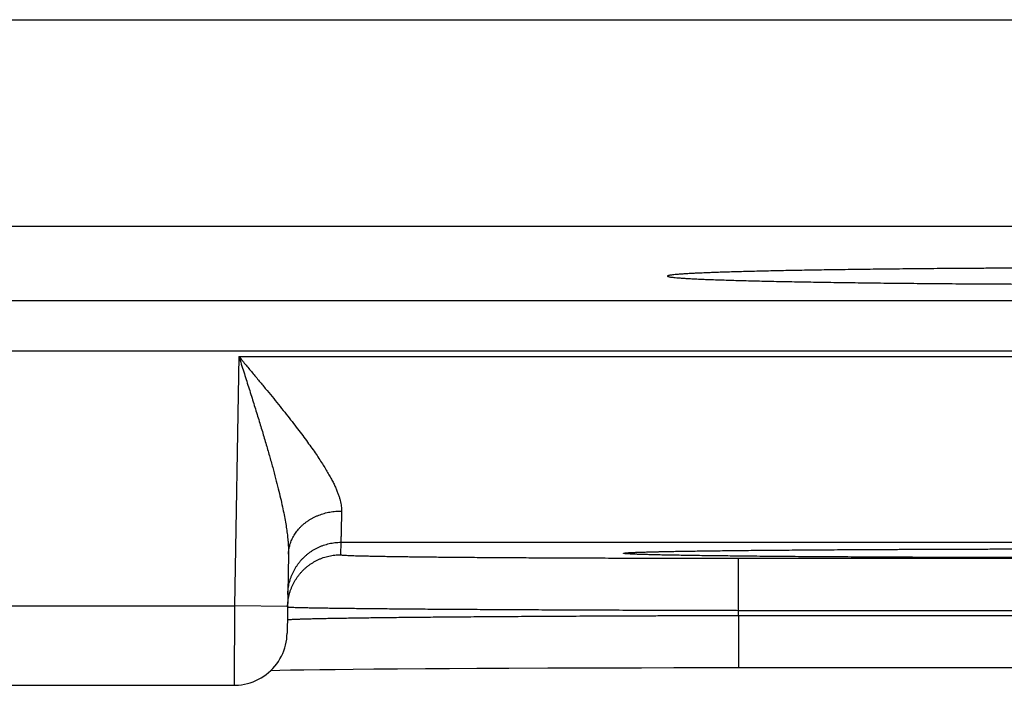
# Model space of a CAD drawing. Header units: inches. Extents: x 0 to 34, y 0 to 22.
# Tile 71 of 105: x 17.999 to 18.37, y 15.451 to 15.701. Entities that reach past the tile are written whole.
import ezdxf

# ---------------------------------------------------------------- set-up
doc = ezdxf.new("R2010")
doc.units = ezdxf.units.IN
doc.header["$LTSCALE"] = 1.87
doc.header["$MEASUREMENT"] = 0
doc.layers.get('0').update_dxf_attribs({"linetype": 'CONTINUOUS'})

msp = doc.modelspace()

# ---------------------------------------------------------------- linework, layer by layer
at = {"color": 7, "linetype": 'CONTINUOUS'}
for p, q in [((17.82936, 15.70137), (18.45307, 15.70137)), ((18.37508, 15.62339), (17.90735, 15.62339)), ((13.33862, 15.59557), (20.72891, 15.59557)), ((13.33862, 15.57655), (20.72891, 15.57655)), ((18.08154, 15.5744), (18.0799, 15.4805)), ((18.08154, 15.5744), (18.75889, 15.5744)), ((18.11998, 15.5044), (18.1199, 15.49972)), ((18.11998, 15.5044), (18.72045, 15.5044)), ((18.10025, 15.49991), (18.09973, 15.47016)), ((18.22876, 15.50048), (18.22883, 15.50049)), ((18.22883, 15.50049), (18.22895, 15.5005)), ((18.22895, 15.5005), (18.22912, 15.50051)), ((18.22912, 15.50051), (18.22934, 15.50052)), ((18.22934, 15.50052), (18.2296, 15.50054)), ((18.2296, 15.50054), (18.23007, 15.50056)), ((18.23007, 15.50056), (18.23065, 15.50059)), ((18.23065, 15.50059), (18.23157, 15.50063)), ((18.23157, 15.50063), (18.23268, 15.50067)), ((18.23268, 15.50067), (18.23438, 15.50073)), ((18.23438, 15.50073), (18.23661, 15.50079)), ((18.23661, 15.50079), (18.23968, 15.50087)), ((18.23968, 15.50087), (18.2428, 15.50093)), ((18.2428, 15.50093), (18.24663, 15.50101)), ((18.24663, 15.50101), (18.25133, 15.50108)), ((18.25133, 15.50108), (18.25706, 15.50117)), ((18.25706, 15.50117), (18.26397, 15.50126)), ((18.26397, 15.50126), (18.27234, 15.50135)), ((18.27234, 15.50135), (18.27983, 15.50142)), ((18.27983, 15.50142), (18.28876, 15.5015)), ((18.28876, 15.5015), (18.29982, 15.50158)), ((18.29982, 15.50158), (18.30899, 15.50164)), ((18.30899, 15.50164), (18.31949, 15.5017)), ((18.31949, 15.5017), (18.33039, 15.50176)), ((18.33039, 15.50176), (18.34162, 15.5018)), ((18.34162, 15.5018), (18.35319, 15.50184)), ((18.35319, 15.50184), (18.36502, 15.50188)), ((18.36502, 15.50188), (18.37709, 15.50191)), ((18.26985, 15.49841), (18.57058, 15.49841)), ((18.26985, 15.47876), (18.26985, 15.49841)), ((17.83053, 15.4805), (18.0799, 15.4805)), ((18.0999, 15.48016), (18.0799, 15.4805)), ((18.26982, 15.47683), (18.57061, 15.47683)), ((18.26982, 15.47683), (18.26982, 15.45718)), ((18.26985, 15.47876), (18.57058, 15.47876)), ((18.09364, 15.45614), (18.09702, 15.45621)), ((18.09702, 15.45621), (18.10104, 15.45628)), ((18.10104, 15.45628), (18.10596, 15.45636)), ((18.10596, 15.45636), (18.11207, 15.45645)), ((18.11207, 15.45645), (18.11788, 15.45652)), ((18.11788, 15.45652), (18.12458, 15.45659)), ((18.12458, 15.45659), (18.13234, 15.45667)), ((18.13234, 15.45667), (18.14136, 15.45675)), ((18.14136, 15.45675), (18.15188, 15.45682)), ((18.15188, 15.45682), (18.16094, 15.45688)), ((18.16094, 15.45688), (18.17124, 15.45694)), ((18.17124, 15.45694), (18.18325, 15.457)), ((18.18325, 15.457), (18.19797, 15.45706)), ((18.19797, 15.45706), (18.20948, 15.4571)), ((18.20948, 15.4571), (18.22136, 15.45713)), ((18.22136, 15.45713), (18.23332, 15.45715)), ((18.23332, 15.45715), (18.24547, 15.45717)), ((18.24547, 15.45717), (18.25773, 15.45718)), ((18.25773, 15.45718), (18.57062, 15.45718)), ((17.8307, 15.4505), (18.07973, 15.4505))]:
    msp.add_line(p, q, dxfattribs=at)
for points in [[(18.22874, 15.50048), (18.22874, 15.50048), (18.22874, 15.50048), (18.22876, 15.50048)], [(18.07973, 15.4505), (18.0803, 15.45051), (18.08143, 15.45058), (18.08255, 15.4507), (18.08366, 15.45089), (18.08476, 15.45115), (18.08585, 15.45146), (18.08691, 15.45184), (18.08795, 15.45227), (18.08897, 15.45277), (18.08996, 15.45332), (18.09091, 15.45392), (18.09183, 15.45458), (18.09271, 15.45529), (18.09355, 15.45604), (18.09434, 15.45685), (18.09509, 15.45769), (18.09579, 15.45858), (18.09643, 15.45951), (18.09703, 15.46047), (18.09757, 15.46146), (18.09805, 15.46248), (18.09847, 15.46353), (18.09884, 15.4646), (18.09914, 15.46569), (18.09938, 15.46679), (18.09956, 15.4679), (18.09967, 15.46903), (18.09973, 15.47016)]]:
    msp.add_lwpolyline(points, dxfattribs=at)
for points, knots in [([(18.39068, 15.60778), (18.38877, 15.60778), (18.38494, 15.60777), (18.37923, 15.60774), (18.37356, 15.60772), (18.36795, 15.60769), (18.36239, 15.60766), (18.35689, 15.60762), (18.35146, 15.60759), (18.34611, 15.60755), (18.34084, 15.6075), (18.33565, 15.60745), (18.33056, 15.6074), (18.32556, 15.60735), (18.32067, 15.60729), (18.31589, 15.60724), (18.31122, 15.60717), (18.30667, 15.60711), (18.30224, 15.60704), (18.29794, 15.60697), (18.29378, 15.6069), (18.28975, 15.60683), (18.28587, 15.60675), (18.28213, 15.60667), (18.27854, 15.60659), (18.27511, 15.60651), (18.27184, 15.60643), (18.26873, 15.60634), (18.26578, 15.60625), (18.263, 15.60616), (18.2604, 15.60607), (18.25796, 15.60598), (18.25571, 15.60588), (18.25363, 15.60579), (18.25174, 15.60569), (18.25003, 15.6056), (18.24851, 15.6055), (18.24717, 15.6054), (18.24603, 15.6053), (18.24507, 15.6052), (18.24431, 15.6051), (18.24371, 15.60501), (18.24337, 15.6049), (18.2431, 15.60484), (18.24309, 15.60475), (18.24309, 15.60474)], [0, 0, 0, 0, 0.038942, 0.07763, 0.116005, 0.154044, 0.191694, 0.228914, 0.265673, 0.301916, 0.337619, 0.372733, 0.407219, 0.44105, 0.474173, 0.506568, 0.538191, 0.569005, 0.598986, 0.628089, 0.656294, 0.683565, 0.709868, 0.735184, 0.759475, 0.782723, 0.804899, 0.825975, 0.845938, 0.864756, 0.882414, 0.898894, 0.914172, 0.928239, 0.941075, 0.952667, 0.963006, 0.972076, 0.979874, 0.986389, 0.991619, 0.995564, 0.998233, 0.999681, 1, 1, 1, 1]), ([(18.24309, 15.60474), (18.24309, 15.60472), (18.24311, 15.60462), (18.24338, 15.60457), (18.24374, 15.60445), (18.24434, 15.60437), (18.24512, 15.60426), (18.24609, 15.60417), (18.24724, 15.60407), (18.24859, 15.60397), (18.25012, 15.60387), (18.25184, 15.60377), (18.25375, 15.60368), (18.25583, 15.60358), (18.2581, 15.60349), (18.26054, 15.6034), (18.26316, 15.60331), (18.26594, 15.60322), (18.2689, 15.60313), (18.27202, 15.60304), (18.2753, 15.60296), (18.27874, 15.60287), (18.28234, 15.60279), (18.28608, 15.60272), (18.28998, 15.60264), (18.29401, 15.60257), (18.29818, 15.60249), (18.30249, 15.60243), (18.30692, 15.60236), (18.31148, 15.60229), (18.31616, 15.60223), (18.32095, 15.60217), (18.32584, 15.60212), (18.33084, 15.60207), (18.33594, 15.60202), (18.34113, 15.60197), (18.34641, 15.60192), (18.35177, 15.60188), (18.3572, 15.60185), (18.3627, 15.60181), (18.36826, 15.60178), (18.37388, 15.60175), (18.37955, 15.60173), (18.38527, 15.6017), (18.39102, 15.60169), (18.39487, 15.60168), (18.3968, 15.60167)], [0, 0, 0, 0, 0.000359, 0.001812, 0.004445, 0.008302, 0.013394, 0.01972, 0.027276, 0.036057, 0.046051, 0.057252, 0.069645, 0.083217, 0.097957, 0.113843, 0.130865, 0.149, 0.168226, 0.18853, 0.20988, 0.232262, 0.255647, 0.280006, 0.305322, 0.331557, 0.35869, 0.38669, 0.41552, 0.44516, 0.475565, 0.506712, 0.538564, 0.571079, 0.604236, 0.637985, 0.672297, 0.707136, 0.742451, 0.778223, 0.814397, 0.85094, 0.887817, 0.924973, 0.962385, 1, 1, 1, 1]), ([(18.08154, 15.5744), (18.08215, 15.57248), (18.08336, 15.56867), (18.08516, 15.563), (18.08691, 15.55743), (18.08858, 15.55202), (18.09017, 15.54682), (18.09165, 15.54184), (18.09302, 15.53714), (18.09426, 15.53271), (18.09537, 15.52857), (18.09635, 15.52472), (18.09721, 15.52116), (18.09795, 15.51788), (18.09857, 15.51486), (18.09908, 15.5121), (18.09949, 15.50958), (18.0998, 15.50728), (18.10003, 15.50518), (18.10018, 15.50328), (18.10025, 15.50154), (18.10025, 15.50044), (18.10025, 15.49991)], [0, 0, 0, 0, 0.078325, 0.155796, 0.231751, 0.3055, 0.376355, 0.443825, 0.507547, 0.567302, 0.622959, 0.674509, 0.722017, 0.765623, 0.805516, 0.8419, 0.875003, 0.905051, 0.932311, 0.957054, 0.979532, 1, 1, 1, 1]), ([(18.08154, 15.5744), (18.08244, 15.57332), (18.08424, 15.57117), (18.08692, 15.56795), (18.08955, 15.56478), (18.09213, 15.56165), (18.09464, 15.55859), (18.09705, 15.5556), (18.09936, 15.55271), (18.10155, 15.54992), (18.10363, 15.54723), (18.10557, 15.54466), (18.10738, 15.54221), (18.10906, 15.53987), (18.1106, 15.53766), (18.11201, 15.53556), (18.11329, 15.53357), (18.11445, 15.53169), (18.11548, 15.52993), (18.1164, 15.52826), (18.11721, 15.5267), (18.1179, 15.52522), (18.1185, 15.52384), (18.11901, 15.52254), (18.11942, 15.52132), (18.11974, 15.52017), (18.11998, 15.51909), (18.12015, 15.51807), (18.12024, 15.51711), (18.12025, 15.51649), (18.12024, 15.51619)], [0, 0, 0, 0, 0.059699, 0.118952, 0.177449, 0.234886, 0.290951, 0.345331, 0.397752, 0.448032, 0.496022, 0.541614, 0.58476, 0.625431, 0.663631, 0.699408, 0.732821, 0.763944, 0.792875, 0.819722, 0.844591, 0.867602, 0.888881, 0.908554, 0.926741, 0.94357, 0.959175, 0.97369, 0.987252, 1, 1, 1, 1]), ([(18.10025, 15.49991), (18.10025, 15.50022), (18.10028, 15.50084), (18.10039, 15.50176), (18.10056, 15.50267), (18.10079, 15.50357), (18.10108, 15.50447), (18.10143, 15.50534), (18.10184, 15.5062), (18.10231, 15.50704), (18.10283, 15.50785), (18.1034, 15.50864), (18.10403, 15.5094), (18.10471, 15.51013), (18.10543, 15.51083), (18.1062, 15.51149), (18.10701, 15.51212), (18.10787, 15.51271), (18.10876, 15.51325), (18.10969, 15.51376), (18.11065, 15.51422), (18.11164, 15.51463), (18.11266, 15.515), (18.1137, 15.51532), (18.11476, 15.51559), (18.11583, 15.51582), (18.11692, 15.51599), (18.11802, 15.51611), (18.11913, 15.51618), (18.11987, 15.5162), (18.12024, 15.51619)], [0, 0, 0, 0, 0.032391, 0.064827, 0.097351, 0.130006, 0.162832, 0.195867, 0.229144, 0.262694, 0.296544, 0.330717, 0.365228, 0.400093, 0.435318, 0.470908, 0.506861, 0.543173, 0.579833, 0.616829, 0.654144, 0.691755, 0.729641, 0.767774, 0.806125, 0.844663, 0.883355, 0.922165, 0.961059, 1, 1, 1, 1]), ([(18.12024, 15.51619), (18.12023, 15.51567), (18.12021, 15.51467), (18.12018, 15.51321), (18.12015, 15.51185), (18.12012, 15.51061), (18.12009, 15.50947), (18.12007, 15.50845), (18.12005, 15.50754), (18.12003, 15.50674), (18.12002, 15.50606), (18.12, 15.5055), (18.11999, 15.50505), (18.11999, 15.50473), (18.11998, 15.50452), (18.11998, 15.50443), (18.11998, 15.5044)], [0, 0, 0, 0, 0.132421, 0.256145, 0.370945, 0.476622, 0.572998, 0.659906, 0.737199, 0.804741, 0.862417, 0.910128, 0.947793, 0.975352, 0.992763, 1, 1, 1, 1]), ([(18.09998, 15.48475), (18.09999, 15.48512), (18.10002, 15.48586), (18.10013, 15.48696), (18.1003, 15.48806), (18.10054, 15.48914), (18.10083, 15.49021), (18.10118, 15.49127), (18.10159, 15.4923), (18.10206, 15.49331), (18.10258, 15.49429), (18.10316, 15.49524), (18.10378, 15.49615), (18.10446, 15.49703), (18.10518, 15.49787), (18.10595, 15.49867), (18.10677, 15.49943), (18.10762, 15.50014), (18.10851, 15.5008), (18.10944, 15.50141), (18.1104, 15.50197), (18.11139, 15.50247), (18.1124, 15.50292), (18.11344, 15.50331), (18.1145, 15.50364), (18.11557, 15.50392), (18.11666, 15.50413), (18.11776, 15.50429), (18.11887, 15.50438), (18.11961, 15.5044), (18.11998, 15.5044)], [0, 0, 0, 0, 0.035714, 0.071427, 0.107141, 0.142855, 0.178568, 0.214282, 0.249996, 0.28571, 0.321424, 0.357138, 0.392852, 0.428566, 0.46428, 0.499994, 0.535708, 0.571423, 0.607137, 0.642852, 0.678566, 0.714281, 0.749996, 0.785711, 0.821425, 0.85714, 0.892855, 0.92857, 0.964285, 1, 1, 1, 1]), ([(18.0999, 15.48016), (18.09991, 15.4805), (18.09994, 15.48121), (18.10005, 15.48228), (18.10022, 15.48338), (18.10046, 15.48447), (18.10075, 15.48554), (18.1011, 15.48659), (18.10151, 15.48762), (18.10198, 15.48863), (18.1025, 15.48961), (18.10307, 15.49056), (18.1037, 15.49147), (18.10438, 15.49235), (18.1051, 15.49319), (18.10587, 15.49399), (18.10668, 15.49475), (18.10754, 15.49546), (18.10843, 15.49612), (18.10936, 15.49673), (18.11032, 15.49729), (18.1113, 15.49779), (18.11232, 15.49824), (18.11336, 15.49863), (18.11442, 15.49897), (18.11549, 15.49924), (18.11658, 15.49945), (18.11768, 15.49961), (18.11879, 15.4997), (18.11953, 15.49972), (18.1199, 15.49972)], [0, 0, 0, 0, 0.033068, 0.068879, 0.104691, 0.140503, 0.176314, 0.212126, 0.247938, 0.28375, 0.319562, 0.355374, 0.391186, 0.426998, 0.46281, 0.498622, 0.534434, 0.570247, 0.606059, 0.641872, 0.677684, 0.713497, 0.74931, 0.785123, 0.820935, 0.856748, 0.892561, 0.928374, 0.964187, 1, 1, 1, 1]), ([(18.1199, 15.49972), (18.1199, 15.49969), (18.12007, 15.49967), (18.12028, 15.49962), (18.12075, 15.49958), (18.12135, 15.49954), (18.12213, 15.49949), (18.12309, 15.49945), (18.12421, 15.49941), (18.12551, 15.49936), (18.12698, 15.49932), (18.12861, 15.49928), (18.1304, 15.49924), (18.13236, 15.4992), (18.13448, 15.49916), (18.13676, 15.49912), (18.13919, 15.49908), (18.14177, 15.49904), (18.14451, 15.499), (18.14739, 15.49896), (18.15041, 15.49893), (18.15357, 15.49889), (18.15687, 15.49886), (18.1603, 15.49883), (18.16385, 15.49879), (18.16753, 15.49876), (18.17133, 15.49873), (18.17524, 15.4987), (18.17927, 15.49868), (18.1834, 15.49865), (18.18763, 15.49863), (18.19196, 15.4986), (18.19637, 15.49858), (18.20088, 15.49856), (18.20546, 15.49854), (18.21012, 15.49852), (18.21485, 15.4985), (18.21964, 15.49849), (18.22449, 15.49847), (18.2294, 15.49846), (18.23435, 15.49845), (18.23934, 15.49844), (18.24437, 15.49843), (18.24943, 15.49842), (18.25451, 15.49842), (18.25961, 15.49841), (18.26473, 15.49841), (18.26814, 15.49841), (18.26985, 15.49841)], [0, 0, 0, 0, 0.000655, 0.002427, 0.005351, 0.00943, 0.014662, 0.021041, 0.028558, 0.037209, 0.046984, 0.057874, 0.069861, 0.08293, 0.097064, 0.112251, 0.128473, 0.145712, 0.163944, 0.18315, 0.203311, 0.2244, 0.246392, 0.269261, 0.292981, 0.317525, 0.342866, 0.368973, 0.395816, 0.423362, 0.451581, 0.480439, 0.509904, 0.539939, 0.570508, 0.60158, 0.633123, 0.6651, 0.697467, 0.730182, 0.763204, 0.796496, 0.830024, 0.863758, 0.897664, 0.931701, 0.965828, 1, 1, 1, 1]), ([(18.42022, 15.49857), (18.41813, 15.49857), (18.41396, 15.49857), (18.4077, 15.49857), (18.40145, 15.49858), (18.39522, 15.49858), (18.38901, 15.49859), (18.38284, 15.4986), (18.37671, 15.49861), (18.37062, 15.49862), (18.36459, 15.49864), (18.35861, 15.49866), (18.3527, 15.49867), (18.34686, 15.49869), (18.3411, 15.49871), (18.33542, 15.49874), (18.32983, 15.49876), (18.32433, 15.49879), (18.31894, 15.49882), (18.31365, 15.49885), (18.30847, 15.49888), (18.3034, 15.49891), (18.29846, 15.49894), (18.29365, 15.49898), (18.28897, 15.49901), (18.28443, 15.49905), (18.28003, 15.49909), (18.27578, 15.49913), (18.27168, 15.49917), (18.26773, 15.49922), (18.26395, 15.49926), (18.26032, 15.4993), (18.25687, 15.49935), (18.25359, 15.4994), (18.25048, 15.49944), (18.24755, 15.49949), (18.2448, 15.49954), (18.24224, 15.49959), (18.23986, 15.49964), (18.23767, 15.49969), (18.23568, 15.49974), (18.23387, 15.4998), (18.23227, 15.49985), (18.23086, 15.4999), (18.22965, 15.49995), (18.22863, 15.5), (18.22783, 15.50007), (18.22719, 15.50009), (18.22685, 15.50019), (18.22653, 15.50016), (18.22653, 15.50035), (18.22685, 15.50032), (18.22719, 15.50042), (18.22783, 15.50045), (18.22835, 15.50049), (18.22868, 15.50051), (18.22874, 15.50051)], [0, 0, 0, 0, 0.031946, 0.063892, 0.095792, 0.127605, 0.159287, 0.190796, 0.222098, 0.253161, 0.283956, 0.314451, 0.344617, 0.374422, 0.403838, 0.432831, 0.461369, 0.489421, 0.516959, 0.543961, 0.570406, 0.596257, 0.621478, 0.646043, 0.66993, 0.693116, 0.715577, 0.737286, 0.758221, 0.77836, 0.797681, 0.816166, 0.833796, 0.850552, 0.866416, 0.881369, 0.895397, 0.908487, 0.920625, 0.931798, 0.941993, 0.951198, 0.959408, 0.966612, 0.972803, 0.977975, 0.982121, 0.98524, 0.987333, 0.988409, 0.988688, 0.989762, 0.991853, 0.99497, 0.999114, 1, 1, 1, 1]), ([(18.22874, 15.50051), (18.22902, 15.50053), (18.2297, 15.50056), (18.23085, 15.50062), (18.23226, 15.50067), (18.23387, 15.50072), (18.23567, 15.50077), (18.23767, 15.50082), (18.23986, 15.50088), (18.24223, 15.50093), (18.2448, 15.50098), (18.24755, 15.50103), (18.25047, 15.50107), (18.25358, 15.50112), (18.25686, 15.50117), (18.26032, 15.50121), (18.26394, 15.50126), (18.26772, 15.5013), (18.27167, 15.50134), (18.27577, 15.50139), (18.28002, 15.50143), (18.28442, 15.50146), (18.28896, 15.5015), (18.29364, 15.50154), (18.29845, 15.50157), (18.30339, 15.50161), (18.30846, 15.50164), (18.31364, 15.50167), (18.31893, 15.5017), (18.32433, 15.50173), (18.32983, 15.50175), (18.33542, 15.50178), (18.3411, 15.5018), (18.34687, 15.50182), (18.35271, 15.50184), (18.35862, 15.50186), (18.36459, 15.50188), (18.37063, 15.50189), (18.37671, 15.50191), (18.38284, 15.50192), (18.38902, 15.50193), (18.39522, 15.50193), (18.40145, 15.50194), (18.4077, 15.50195), (18.41396, 15.50195), (18.41813, 15.50195), (18.42022, 15.50195)], [0, 0, 0, 0, 0.004383, 0.010717, 0.018088, 0.026488, 0.035907, 0.046338, 0.05777, 0.070191, 0.083586, 0.097941, 0.113242, 0.129475, 0.146621, 0.164663, 0.18358, 0.203352, 0.22396, 0.245384, 0.2676, 0.290585, 0.314313, 0.338759, 0.363899, 0.38971, 0.416161, 0.443222, 0.470867, 0.499071, 0.527805, 0.557031, 0.586711, 0.616821, 0.647333, 0.678213, 0.709427, 0.740942, 0.772727, 0.804755, 0.837, 0.869427, 0.901988, 0.934636, 0.967322, 1, 1, 1, 1]), ([(18.0799, 15.4805), (18.0799, 15.47999), (18.07989, 15.47898), (18.07989, 15.47745), (18.07988, 15.47594), (18.07987, 15.47443), (18.07986, 15.47295), (18.07985, 15.47148), (18.07984, 15.47004), (18.07983, 15.46862), (18.07983, 15.46723), (18.07982, 15.46588), (18.07981, 15.46457), (18.0798, 15.4633), (18.0798, 15.46207), (18.07979, 15.46089), (18.07978, 15.45976), (18.07978, 15.45869), (18.07977, 15.45767), (18.07977, 15.45671), (18.07976, 15.45581), (18.07976, 15.45498), (18.07975, 15.45421), (18.07975, 15.45351), (18.07974, 15.45288), (18.07974, 15.45232), (18.07974, 15.45184), (18.07973, 15.45143), (18.07973, 15.45109), (18.07973, 15.45085), (18.07973, 15.45064), (18.07973, 15.45059), (18.07973, 15.45051), (18.07973, 15.4505)], [0, 0, 0, 0, 0.050963, 0.101803, 0.15238, 0.202555, 0.252193, 0.301168, 0.349365, 0.396659, 0.442908, 0.487981, 0.531773, 0.574184, 0.615124, 0.654503, 0.692205, 0.728107, 0.762111, 0.79414, 0.824114, 0.851941, 0.877542, 0.900861, 0.921845, 0.940432, 0.956566, 0.970213, 0.981344, 0.989935, 0.995961, 0.999405, 1, 1, 1, 1]), ([(18.09991, 15.47522), (18.10003, 15.47523), (18.10024, 15.47528), (18.10074, 15.47531), (18.10139, 15.47536), (18.10225, 15.4754), (18.10329, 15.47545), (18.10451, 15.47549), (18.10592, 15.47554), (18.10751, 15.47558), (18.10929, 15.47563), (18.11124, 15.47567), (18.11337, 15.47572), (18.11567, 15.47576), (18.11815, 15.47581), (18.1208, 15.47585), (18.12361, 15.47589), (18.12658, 15.47594), (18.12972, 15.47598), (18.13301, 15.47602), (18.13645, 15.47606), (18.14004, 15.47611), (18.14378, 15.47615), (18.14766, 15.47619), (18.15167, 15.47622), (18.15582, 15.47626), (18.16009, 15.4763), (18.16449, 15.47634), (18.169, 15.47637), (18.17363, 15.47641), (18.17836, 15.47644), (18.1832, 15.47647), (18.18813, 15.47651), (18.19316, 15.47654), (18.19827, 15.47657), (18.20346, 15.47659), (18.20872, 15.47662), (18.21406, 15.47665), (18.21945, 15.47667), (18.22491, 15.4767), (18.23041, 15.47672), (18.23596, 15.47674), (18.24155, 15.47676), (18.24716, 15.47678), (18.2528, 15.47679), (18.25847, 15.47681), (18.26414, 15.47682), (18.26793, 15.47683), (18.26982, 15.47683)], [0, 0, 0, 0, 0.001699, 0.004506, 0.008421, 0.013441, 0.019563, 0.026778, 0.035081, 0.044461, 0.054907, 0.066407, 0.078947, 0.092516, 0.107097, 0.122675, 0.139229, 0.156744, 0.175201, 0.194578, 0.21485, 0.235997, 0.257996, 0.280824, 0.304456, 0.328865, 0.354023, 0.379901, 0.406473, 0.433712, 0.461584, 0.490056, 0.519099, 0.548681, 0.57877, 0.60933, 0.640325, 0.671725, 0.703498, 0.735604, 0.768006, 0.800666, 0.833547, 0.866615, 0.899831, 0.933158, 0.966558, 1, 1, 1, 1]), ([(18.09999, 15.48004), (18.10012, 15.48004), (18.10032, 15.47999), (18.10083, 15.47997), (18.10147, 15.47993), (18.10233, 15.4799), (18.10337, 15.47987), (18.10459, 15.47984), (18.106, 15.4798), (18.10759, 15.47977), (18.10936, 15.47973), (18.11132, 15.4797), (18.11345, 15.47967), (18.11575, 15.47963), (18.11822, 15.4796), (18.12087, 15.47956), (18.12368, 15.47953), (18.12665, 15.4795), (18.12979, 15.47946), (18.13308, 15.47943), (18.13652, 15.4794), (18.14011, 15.47937), (18.14385, 15.47934), (18.14772, 15.4793), (18.15174, 15.47927), (18.15588, 15.47924), (18.16015, 15.47921), (18.16455, 15.47918), (18.16906, 15.47916), (18.17369, 15.47913), (18.17842, 15.4791), (18.18325, 15.47907), (18.18819, 15.47905), (18.19321, 15.47902), (18.19832, 15.479), (18.20351, 15.47897), (18.20877, 15.47895), (18.2141, 15.47893), (18.2195, 15.47891), (18.22495, 15.47889), (18.23045, 15.47887), (18.236, 15.47885), (18.24158, 15.47883), (18.2472, 15.47882), (18.25284, 15.4788), (18.2585, 15.47879), (18.26417, 15.47877), (18.26796, 15.47877), (18.26985, 15.47876)], [0, 0, 0, 0, 0.001685, 0.004482, 0.008389, 0.013402, 0.019517, 0.026728, 0.035026, 0.044403, 0.054847, 0.066348, 0.078889, 0.092456, 0.107036, 0.122613, 0.139169, 0.156686, 0.175142, 0.194518, 0.214794, 0.235946, 0.257948, 0.280776, 0.304407, 0.328813, 0.353971, 0.379854, 0.406431, 0.433669, 0.461539, 0.490013, 0.519059, 0.548641, 0.578727, 0.609285, 0.640285, 0.671693, 0.703469, 0.735577, 0.767978, 0.800636, 0.833516, 0.866581, 0.899798, 0.933131, 0.966544, 1, 1, 1, 1]), ([(18.26982, 15.47683), (18.26982, 15.47705), (18.26983, 15.47748), (18.26984, 15.47812), (18.26985, 15.47855), (18.26985, 15.47876)], [0, 0, 0, 0, 0.333333, 0.666666, 1, 1, 1, 1])]:
    msp.add_open_spline(points, degree=3, knots=knots, dxfattribs=at)
for points in [[(18.0999, 15.48007), (18.0999, 15.4801), (18.0999, 15.48013), (18.0999, 15.48016)], [(18.0999, 15.48007), (18.0999, 15.48004), (18.09995, 15.48004), (18.09999, 15.48004)], [(18.09981, 15.47518), (18.09981, 15.47521), (18.09986, 15.47522), (18.09991, 15.47522)]]:
    msp.add_open_spline(points, degree=3, dxfattribs=at)

doc.saveas('drawing.dxf')
